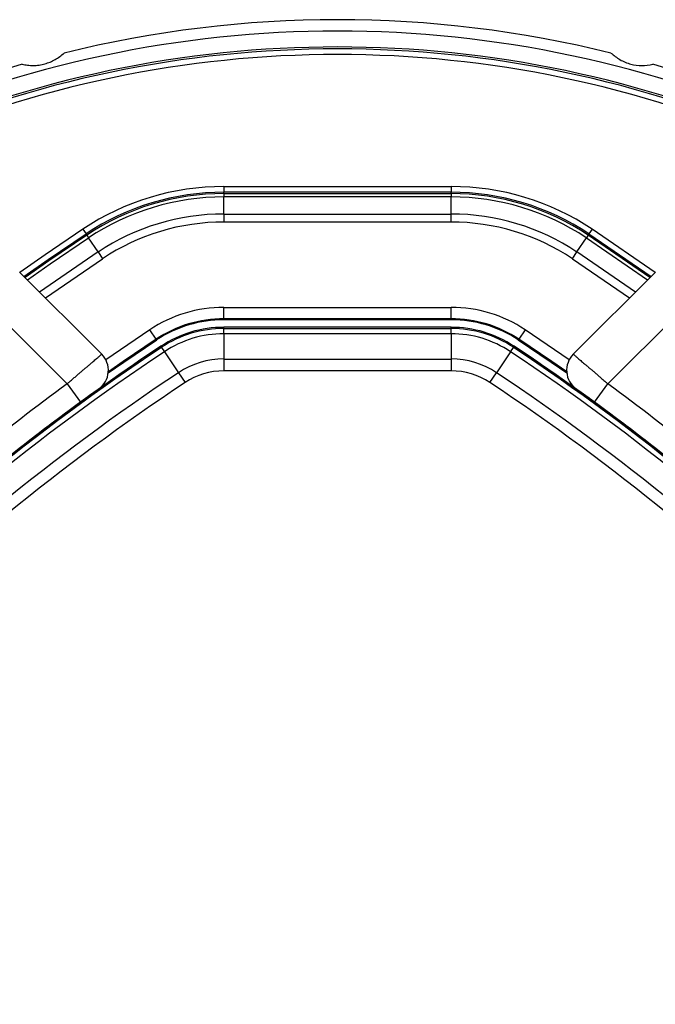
# Model space of a CAD drawing. Header units: millimetres. Extents: x 20 to 23339, y 40 to 19992.
# Tile 87 of 154: x 6723 to 6835, y 14722 to 14896. Entities that reach past the tile are written whole.
import ezdxf

# ---------------------------------------------------------------- set-up
doc = ezdxf.new("R2010")
doc.units = ezdxf.units.MM
doc.header["$LTSCALE"] = 2

msp = doc.modelspace()

# ---------------------------------------------------------------- linework, layer by layer
at = {"color": 7, "linetype": 'Continuous', "lineweight": 25}
for p, q in [((6759.31, 14866.29), (6799.26, 14866.29)), ((6759.31, 14866.29), (6759.31, 14865.29)), ((6799.26, 14866.29), (6799.26, 14865.29)), ((6759.31, 14865.04), (6759.31, 14865.29)), ((6799.26, 14865.29), (6759.31, 14865.29)), ((6759.31, 14865.04), (6799.26, 14865.04)), ((6759.31, 14865.04), (6759.31, 14864.46)), ((6759.31, 14861.46), (6759.31, 14864.46)), ((6799.26, 14864.46), (6759.31, 14864.46)), ((6799.26, 14865.04), (6799.26, 14865.29)), ((6799.26, 14865.04), (6799.26, 14864.46)), ((6799.26, 14861.46), (6799.26, 14864.46)), ((6759.31, 14861.46), (6759.31, 14860.04)), ((6759.31, 14861.46), (6799.26, 14861.46)), ((6799.26, 14860.04), (6799.26, 14861.46)), ((6734.52, 14858.8), (6735.08, 14857.97)), ((6799.26, 14860.04), (6759.31, 14860.04)), ((6824.05, 14858.8), (6823.5, 14857.97)), ((6735.22, 14857.76), (6735.08, 14857.97)), ((6735.22, 14857.76), (6735.54, 14857.27)), ((6737.2, 14854.78), (6735.54, 14857.27)), ((6821.38, 14854.78), (6823.04, 14857.27)), ((6823.36, 14857.76), (6823.04, 14857.27)), ((6823.36, 14857.76), (6823.5, 14857.97)), ((6823.5, 14857.97), (6834.41, 14850.46)), ((6737.2, 14854.78), (6737.99, 14853.6)), ((6820.59, 14853.6), (6821.38, 14854.78)), ((6723.38, 14851.25), (6737.84, 14836.79)), ((6820.74, 14836.79), (6835.2, 14851.25)), ((6731.74, 14831.58), (6717.72, 14845.59)), ((6759.31, 14843.04), (6759.31, 14845.04)), ((6759.31, 14845.04), (6799.26, 14845.04)), ((6799.26, 14843.04), (6799.26, 14845.04)), ((6840.85, 14845.59), (6826.84, 14831.58)), ((6799.26, 14843.04), (6759.31, 14843.04)), ((6759.31, 14842.86), (6759.31, 14843.04)), ((6799.26, 14842.86), (6759.31, 14842.86)), ((6799.26, 14842.86), (6799.26, 14843.04)), ((6747.4, 14839.44), (6746.3, 14841.1)), ((6799.26, 14841.54), (6759.31, 14841.54)), ((6759.31, 14841.31), (6759.31, 14841.54)), ((6759.31, 14840.4), (6759.31, 14841.31)), ((6759.31, 14841.31), (6799.26, 14841.31)), ((6799.26, 14841.31), (6799.26, 14841.54)), ((6799.26, 14840.4), (6799.26, 14841.31)), ((6812.28, 14841.1), (6811.17, 14839.44)), ((6747.5, 14839.29), (6747.4, 14839.44)), ((6759.31, 14840.4), (6759.31, 14835.95)), ((6799.26, 14840.4), (6759.31, 14840.4)), ((6799.26, 14840.4), (6799.26, 14835.95)), ((6811.08, 14839.29), (6811.17, 14839.44)), ((6748.36, 14838), (6748.24, 14838.19)), ((6748.36, 14838), (6748.87, 14837.24)), ((6809.71, 14837.24), (6810.22, 14838)), ((6810.22, 14838), (6810.34, 14838.19)), ((6748.87, 14837.24), (6751.33, 14833.54)), ((6759.31, 14835.95), (6799.26, 14835.95)), ((6759.31, 14835.95), (6759.31, 14833.87)), ((6799.26, 14835.95), (6799.26, 14833.87)), ((6809.71, 14837.24), (6807.25, 14833.54)), ((6751.33, 14833.54), (6752.48, 14831.8)), ((6799.26, 14833.87), (6759.31, 14833.87)), ((6806.09, 14831.8), (6807.25, 14833.54)), ((6731.74, 14831.58), (6734.1, 14828.36)), ((6824.47, 14828.36), (6826.84, 14831.58)), ((6734.1, 14828.36), (6730.92, 14826)), ((6827.66, 14826), (6824.47, 14828.36))]:
    msp.add_line(p, q, dxfattribs=at)
at = {"color": 8, "linetype": 'Continuous', "lineweight": 25}
for p, q in [((6835.13, 14851.18), (6824.05, 14858.8)), ((6823.04, 14857.27), (6833.81, 14849.87)), ((6834.23, 14850.29), (6823.36, 14857.76)), ((6737.2, 14854.78), (6726.92, 14847.71)), ((6727.93, 14846.7), (6737.99, 14853.6)), ((6820.59, 14853.6), (6830.64, 14846.7)), ((6831.66, 14847.71), (6821.38, 14854.78)), ((6746.3, 14841.1), (6738.55, 14835.82)), ((6820.02, 14835.82), (6812.28, 14841.1))]:
    msp.add_line(p, q, dxfattribs=at)
at = {"color": 8, "linetype": 'Continuous', "lineweight": 25, "flags": 128}
for points in [[(6734.52, 14858.8), (6727.89, 14854.29), (6723.45, 14851.18)], [(6735.22, 14857.76), (6728.55, 14853.23), (6724.35, 14850.29)], [(6724.77, 14849.87), (6728.8, 14852.7), (6735.54, 14857.27)]]:
    msp.add_lwpolyline(points, dxfattribs=at)
at = {"color": 7, "linetype": 'Continuous', "lineweight": 25, "flags": 128}
for points in [[(6724.17, 14850.46), (6728.45, 14853.47), (6735.08, 14857.97)], [(6747.4, 14839.44), (6741.62, 14835.52), (6739, 14833.7)], [(6819.58, 14833.7), (6816.95, 14835.52), (6811.17, 14839.44)], [(6747.5, 14839.29), (6741.71, 14835.37), (6738.98, 14833.47)], [(6819.6, 14833.47), (6816.87, 14835.37), (6811.08, 14839.29)]]:
    msp.add_lwpolyline(points, dxfattribs=at)
at = {"color": 7, "linetype": 'Continuous', "lineweight": 25}
for centre, radius, start, end in [((6779.29, 14695.64), 200, 76.0906, 103.9094), ((6779.29, 14695.64), 198, 65.8585, 114.1415), ((6779.29, 14695.64), 195.2, 66.1724, 113.8276), ((6779.29, 14695.64), 200, 106.0906, 114.3597), ((6779.29, 14695.64), 200, 65.6403, 73.9094), ((6759.31, 14821.54), 44.76, 90, 123.6328), ((6799.26, 14821.54), 44.76, 56.3672, 90), ((6759.31, 14821.54), 43.76, 90, 123.6328), ((6759.31, 14821.54), 43.51, 90, 123.6328), ((6759.31, 14821.54), 42.92, 90, 123.6328), ((6799.26, 14821.54), 43.76, 56.3672, 90), ((6799.26, 14821.54), 43.51, 56.3672, 90), ((6799.26, 14821.54), 42.92, 56.3672, 90), ((6759.31, 14821.54), 39.92, 90, 123.6328), ((6799.26, 14821.54), 39.92, 56.3672, 90), ((6759.31, 14821.54), 38.51, 90, 123.6328), ((6799.26, 14821.54), 38.51, 56.3672, 90), ((6759.31, 14821.54), 23.5, 90, 123.6328), ((6799.26, 14821.54), 23.5, 56.3672, 90), ((6759.31, 14821.54), 21.5, 90, 123.6328), ((6759.31, 14821.54), 21.33, 90, 123.6328), ((6799.26, 14821.54), 21.5, 56.3672, 90), ((6799.26, 14821.54), 21.33, 56.3672, 90), ((6759.31, 14821.54), 20, 90, 123.6328), ((6759.31, 14821.54), 19.78, 90, 123.6328), ((6799.26, 14821.54), 20, 56.3672, 90), ((6799.26, 14821.54), 19.78, 56.3672, 90), ((6759.31, 14821.54), 18.86, 90, 123.6328), ((6799.26, 14821.54), 18.86, 56.3672, 90), ((6969.78, 14505.15), 399.78, 123.6328, 146.3672), ((6969.78, 14505.15), 400, 123.6328, 131.8471), ((6969.78, 14505.15), 400, 123.6328, 130.8526), ((6588.79, 14505.15), 399.78, 33.6328, 56.3672), ((6588.79, 14505.15), 400, 48.1529, 56.3672), ((6588.79, 14505.15), 400, 49.1474, 56.3672), ((6969.78, 14505.15), 398.86, 123.6328, 146.3672), ((6735.01, 14833.96), 4, 305.7221, 45), ((6759.31, 14821.54), 14.42, 90, 123.6328), ((6799.26, 14821.54), 14.42, 56.3672, 90), ((6588.79, 14505.15), 398.86, 33.6328, 56.3672), ((6823.57, 14833.96), 4, 135, 234.2779), ((6969.78, 14505.15), 394.42, 123.6328, 146.3672), ((6759.31, 14821.54), 12.33, 90, 123.6328), ((6799.26, 14821.54), 12.33, 56.3672, 90), ((6588.79, 14505.15), 394.42, 33.6328, 56.3672), ((6969.78, 14505.15), 392.33, 123.6328, 146.3672), ((6970.89, 14505.97), 404, 126.2964, 132.0724), ((6588.79, 14505.15), 392.33, 33.6328, 56.3672), ((6587.69, 14505.97), 404, 47.9276, 53.7036)]:
    msp.add_arc(centre, radius, start, end, dxfattribs=at)
at = {"color": 8, "linetype": 'Continuous', "lineweight": 25}
for radius, start, end in [(195.2, 66.1724, 113.8276), (194.87, 66.2097, 113.7903), (193.87, 66.3244, 113.6756)]:
    msp.add_arc((6779.29, 14695.64), radius, start, end, dxfattribs=at)
at = {"color": 7, "linetype": 'Continuous', "lineweight": 25}
for points, knots in [([(6723.86, 14887.81), (6724.17, 14887.74), (6724.79, 14887.62), (6725.79, 14887.57), (6726.83, 14887.64), (6727.83, 14887.85), (6728.78, 14888.18), (6729.66, 14888.61), (6730.49, 14889.14), (6730.97, 14889.56), (6731.21, 14889.78)], [0, 0, 0, 0, 0.125658, 0.254213, 0.380096, 0.510315, 0.625689, 0.744467, 0.870637, 1, 1, 1, 1]), ([(6827.37, 14889.78), (6827.86, 14889.36), (6828.86, 14888.54), (6830.8, 14887.77), (6832.85, 14887.49), (6834.08, 14887.7), (6834.72, 14887.81)], [0, 0, 0, 0, 0.25434, 0.510225, 0.74435, 1, 1, 1, 1]), ([(6731.74, 14831.58), (6731.91, 14831.73), (6732.25, 14832.02), (6732.76, 14832.46), (6733.27, 14832.9), (6733.77, 14833.32), (6734.25, 14833.73), (6734.71, 14834.13), (6735.16, 14834.51), (6735.58, 14834.87), (6735.97, 14835.2), (6736.33, 14835.51), (6736.66, 14835.79), (6737.04, 14836.12), (6737.35, 14836.38), (6737.58, 14836.57), (6737.72, 14836.69), (6737.82, 14836.78), (6737.83, 14836.79), (6737.84, 14836.79)], [0, 0, 0, 0, 0.053326, 0.107028, 0.161914, 0.21721, 0.270624, 0.324415, 0.379401, 0.4348, 0.488108, 0.541793, 0.596673, 0.651967, 0.75832, 0.812311, 0.867099, 0.933183, 1, 1, 1, 1]), ([(6820.74, 14836.79), (6820.75, 14836.78), (6820.78, 14836.76), (6820.92, 14836.64), (6821.07, 14836.51), (6821.25, 14836.35), (6821.48, 14836.16), (6821.74, 14835.94), (6822.14, 14835.6), (6822.6, 14835.21), (6823.13, 14834.76), (6823.54, 14834.4), (6823.99, 14834.03), (6824.45, 14833.63), (6824.93, 14833.22), (6825.38, 14832.84), (6825.9, 14832.39), (6826.37, 14831.99), (6826.72, 14831.68), (6826.84, 14831.58)], [0, 0, 0, 0, 0.1045926, 0.1582385, 0.2122731, 0.2645111, 0.317107, 0.3702561, 0.4241622, 0.5292297, 0.5825428, 0.6366151, 0.6893275, 0.7424035, 0.7966243, 0.8512401, 0.888234, 0.9625968, 1, 1, 1, 1]), ([(6737.35, 14830.72), (6737.33, 14830.71), (6737.3, 14830.68), (6736.92, 14830.41), (6736.19, 14829.88), (6735.21, 14829.17), (6734.47, 14828.63), (6734.1, 14828.36)], [0, 0, 0, 0, 0.133305, 0.348506, 0.565602, 0.783043, 1, 1, 1, 1]), ([(6824.47, 14828.36), (6824.22, 14828.54), (6823.61, 14828.99), (6822.7, 14829.66), (6821.89, 14830.24), (6821.34, 14830.64), (6821.27, 14830.69), (6821.23, 14830.72)], [0, 0, 0, 0, 0.148936, 0.363368, 0.575824, 0.787673, 1, 1, 1, 1])]:
    msp.add_open_spline(points, degree=3, knots=knots, dxfattribs=at)

doc.saveas('drawing.dxf')
